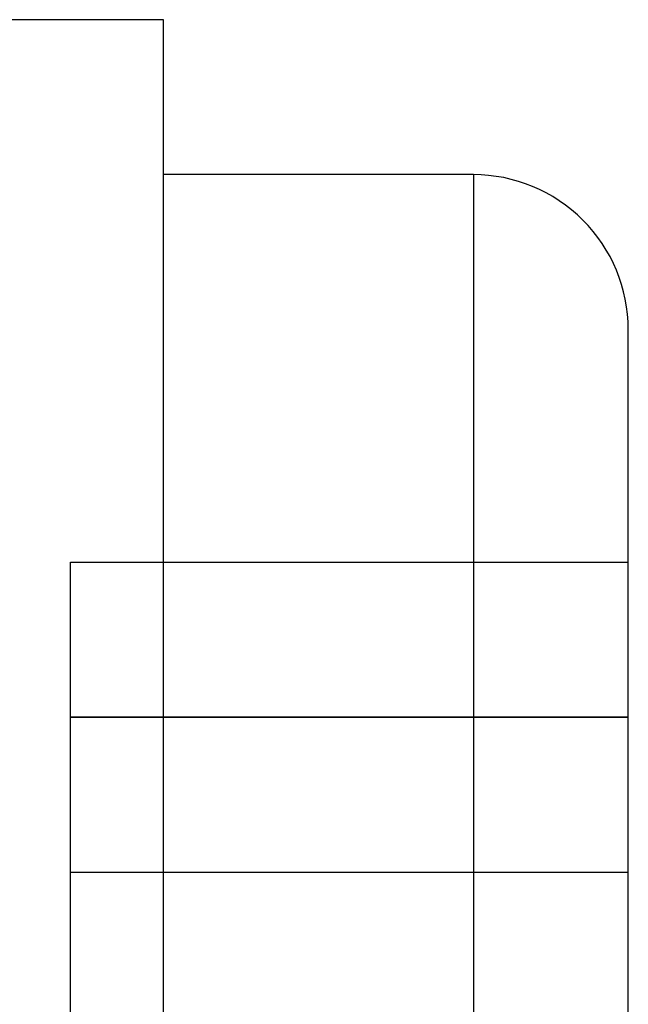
# Model space of a CAD drawing. Header units: millimetres. Extents: x -1 to 50, y 0 to 191.
# Tile 105 of 146: x 9.64 to 11.6, y 180.57 to 183.75. Entities that reach past the tile are written whole.
import ezdxf

# ---------------------------------------------------------------- set-up
doc = ezdxf.new("R2010")
doc.units = ezdxf.units.MM
doc.layers.add('MAIN-2', color=7, linetype='Continuous')

msp = doc.modelspace()

# ---------------------------------------------------------------- linework, layer by layer
at = {"layer": 'MAIN-2'}
for p, q in [((10.1, 183.75), (9.6, 183.75)), ((10.1, 177.25), (10.1, 183.75)), ((11.1, 183.25), (10.1, 183.25)), ((11.1, 183.25), (11.1, 177.7502)), ((11.1, 183.25), (11.1, 183.2498)), ((11.1, 183.2498), (11.1, 177.75)), ((11.6, 178.2501), (11.6, 182.75)), ((9.8, 181.5), (9.8, 182)), ((9.8, 182), (11.6, 182)), ((9.8, 182), (9.8, 182)), ((11.6, 182), (11.6, 182)), ((9.8, 181), (9.8, 181.5)), ((11.6, 181.5), (9.8, 181.5)), ((9.8, 181.5), (11.6, 181.5)), ((9.8, 181), (9.8, 181)), ((9.8, 180), (9.8, 181)), ((9.8, 181), (11.6, 181)), ((9.8, 181), (9.8, 181)), ((11.6, 181), (11.6, 181)), ((11.6, 181), (11.6, 181))]:
    msp.add_line(p, q, dxfattribs=at)
msp.add_arc((11.1, 182.75), 0.5, 359.9999, 90, dxfattribs=at)

doc.saveas('drawing.dxf')
